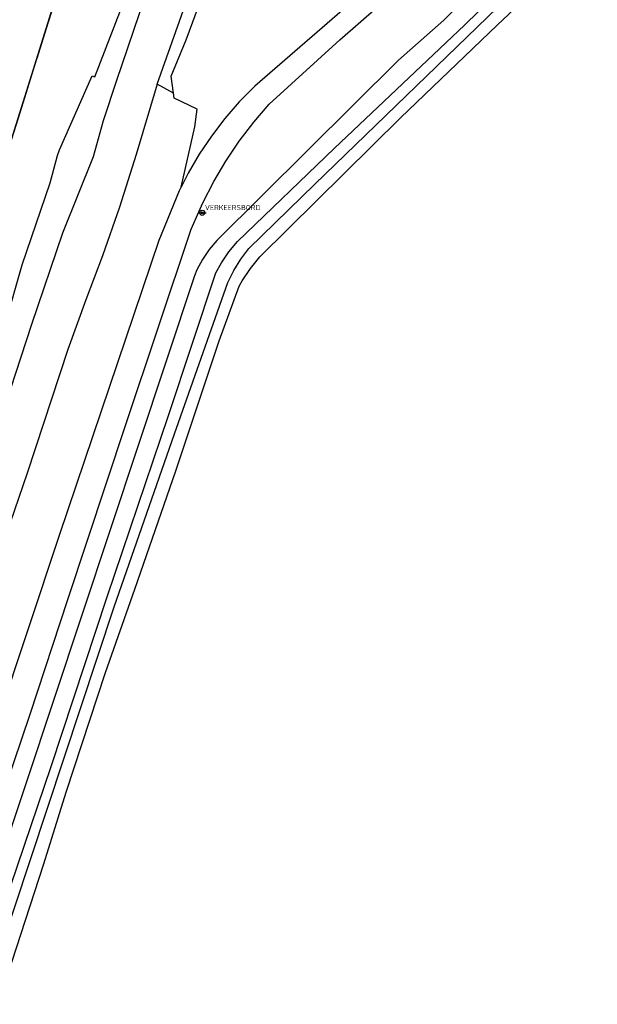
# Model space of a CAD drawing. Header units: metres. Extents: x 102000 to 105000, y 414600 to 420766.
# Tile 68 of 256: x 103220 to 103287, y 417136 to 417251. Entities that reach past the tile are written whole.
import ezdxf

# ---------------------------------------------------------------- set-up
doc = ezdxf.new("R2010")
doc.units = ezdxf.units.M
doc.layers.get('0').update_dxf_attribs({"color": 8})
doc.styles.add('NLCS-ISO', font='NLCS-ISO.ttf')

msp = doc.modelspace()

# ---------------------------------------------------------------- linework, layer by layer
for p, q in [((103231.1, 417276.74), (103222.88, 417250.54)), ((103222.88, 417250.54), (103231.1, 417276.74)), ((103219.64, 417240.16), (103228.81, 417269.73)), ((103221.58, 417246.42), (103228.81, 417269.73)), ((103228.37, 417244.29), (103235.31, 417262.33)), ((103271.45, 417250.33), (103283.65, 417262.38)), ((103275.26, 417250.33), (103286.92, 417261.41)), ((103230.9, 417243.91), (103236.49, 417260.42)), ((103277.02, 417258.89), (103269.02, 417250.92)), ((103254, 417231.78), (103281, 417257.94)), ((103238.98, 417248.61), (103241.36, 417255.05)), ((103259.06, 417253.67), (103246.99, 417243.2)), ((103235.6, 417243.43), (103238.88, 417252.66)), ((103256.91, 417248.6), (103261.5, 417252.61)), ((103214.65, 417224.31), (103222.88, 417250.54)), ((103222.88, 417250.54), (103221.58, 417246.42)), ((103256.29, 417235.99), (103271.45, 417250.33)), ((103269.02, 417250.92), (103263.74, 417246.26)), ((103263.99, 417239.53), (103275.26, 417250.33)), ((103237.24, 417244.37), (103238.98, 417248.61)), ((103248.68, 417241.13), (103256.91, 417248.6)), ((103214.65, 417224.31), (103221.58, 417246.42)), ((103263.74, 417246.26), (103242.58, 417225.23)), ((103224.23, 417235.78), (103228.05, 417244.4)), ((103228.05, 417244.4), (103228.37, 417244.29)), ((103229.37, 417239.19), (103230.9, 417243.91)), ((103235.6, 417243.43), (103233.16, 417235.24)), ((103237.51, 417242.39), (103235.6, 417243.43)), ((103237.51, 417242.39), (103237.24, 417244.37)), ((103237.59, 417241.81), (103237.51, 417242.39)), ((103246.99, 417243.2), (103245.19, 417241.37)), ((103240.3, 417240.53), (103237.59, 417241.81)), ((103245.19, 417241.37), (103243.51, 417239.43)), ((103246.87, 417239.01), (103248.68, 417241.13)), ((103210.85, 417212.38), (103219.64, 417240.16)), ((103240, 417238.49), (103240.3, 417240.53)), ((103228.18, 417235.01), (103229.37, 417239.19)), ((103243.51, 417239.43), (103241.95, 417237.4)), ((103245.18, 417236.79), (103246.87, 417239.01)), ((103247.6, 417223.32), (103263.99, 417239.53)), ((103238.41, 417231.44), (103240, 417238.49)), ((103241.95, 417237.4), (103240.52, 417235.27)), ((103243.63, 417234.48), (103245.18, 417236.79)), ((103223.99, 417235.13), (103224.23, 417235.78)), ((103240.52, 417235.27), (103239.23, 417233.05)), ((103244.99, 417225.09), (103256.29, 417235.99)), ((103223.16, 417231.95), (103223.99, 417235.13)), ((103224.61, 417226.11), (103228.18, 417235.01)), ((103233.16, 417235.24), (103231.24, 417229.12)), ((103242.21, 417232.08), (103243.63, 417234.48)), ((103239.23, 417233.05), (103238.41, 417231.44)), ((103219.88, 417222.39), (103223.16, 417231.95)), ((103240.93, 417229.6), (103242.21, 417232.08)), ((103235.85, 417225.25), (103238.22, 417231.06)), ((103238.22, 417231.06), (103238.41, 417231.44)), ((103246.32, 417224.28), (103254, 417231.78)), ((103239.58, 417226.53), (103240.93, 417229.6)), ((103231.24, 417229.12), (103229.26, 417223.45)), ((103240.42, 417228.45), (103241.32, 417228.45)), ((103221.02, 417215.48), (103224.61, 417226.11)), ((103231.95, 417203.76), (103239.58, 417226.53)), ((103224.27, 417191), (103235.85, 417225.25)), ((103242.58, 417225.23), (103241.67, 417224.17)), ((103243.99, 417223.91), (103244.99, 417225.09)), ((103241.67, 417224.17), (103240.89, 417223.02)), ((103243.11, 417222.63), (103243.99, 417223.91)), ((103245.37, 417223.04), (103246.32, 417224.28)), ((103229.26, 417223.45), (103227.29, 417218.32)), ((103240.89, 417223.02), (103240.24, 417221.79)), ((103242.46, 417221.45), (103243.11, 417222.63)), ((103244.55, 417221.72), (103245.37, 417223.04)), ((103246.49, 417221.96), (103247.6, 417223.32)), ((103217.99, 417215.71), (103219.88, 417222.39)), ((103240.24, 417221.79), (103239.96, 417221.11)), ((103243.87, 417220.32), (103244.55, 417221.72)), ((103245.51, 417220.51), (103246.49, 417221.96)), ((103239.96, 417221.11), (103212.62, 417138.77)), ((103236.93, 417204.83), (103242.46, 417221.45)), ((103245.16, 417219.91), (103245.51, 417220.51)), ((103237.63, 417202.68), (103243.61, 417219.68)), ((103242.86, 417213.53), (103245.16, 417219.91)), ((103243.61, 417219.68), (103243.87, 417220.32)), ((103227.29, 417218.32), (103225.2, 417212.53)), ((103217.31, 417204.14), (103221.02, 417215.48)), ((103237.78, 417198.36), (103242.86, 417213.53)), ((103225.2, 417212.53), (103220.45, 417198.08)), ((103229.79, 417183.66), (103236.93, 417204.83)), ((103225.2, 417183.37), (103231.95, 417203.76)), ((103230.61, 417182.5), (103237.63, 417202.68)), ((103220.45, 417198.08), (103214.81, 417181.64)), ((103233.01, 417184.56), (103237.78, 417198.36)), ((103216.94, 417168.97), (103224.27, 417191)), ((103223.28, 417163.89), (103229.79, 417183.66)), ((103229.6, 417174.86), (103233.01, 417184.56)), ((103215.8, 417137.85), (103230.61, 417182.5)), ((103220.82, 417170.01), (103225.2, 417183.37)), ((103225.01, 417160.91), (103229.6, 417174.86)), ((103210.34, 417139.18), (103220.82, 417170.01)), ((103214.52, 417138.22), (103223.28, 417163.89)), ((103222.42, 417152.56), (103225.01, 417160.91)), ((103217.04, 417136.18), (103222.42, 417152.56))]:
    msp.add_line(p, q)
for radius in [0.3, 0.112]:
    msp.add_circle((103240.87, 417228.45), radius)

# ---------------------------------------------------------------- texts
at = {"style": 'NLCS-ISO'}
msp.add_attdef('VERKEERSBORD', (103241.17, 417228.76), 'B09', height=0.6, dxfattribs=at)

doc.saveas('drawing.dxf')
